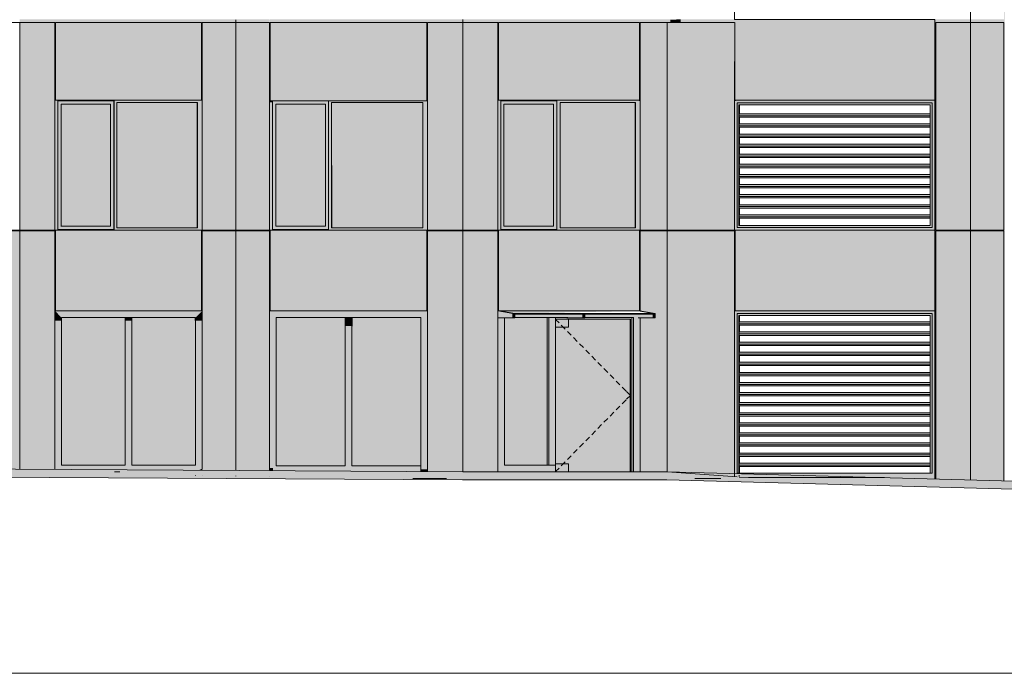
# Model space of a CAD drawing. Header units: millimetres. Extents: x 1036 to 193412, y -5275 to 5839817.
# Tile 22 of 104: x 67301 to 81945, y 3830 to 13548. Entities that reach past the tile are written whole.
import ezdxf

# ---------------------------------------------------------------- set-up
doc = ezdxf.new("R2010")
doc.units = ezdxf.units.MM
doc.layers.add('большой_dwg', color=7, linetype='Continuous', lineweight=9, true_color=0x767676)
doc.layers.add('Фасады_Рабочий Лист _2__3_АР-Стены_внешние__АР_Ном__пера__214', color=7, linetype='Continuous', lineweight=9, true_color=0xcccccc)
for name, color, linetype, lineweight in [('Тонкие линии', 7, 'Continuous', 9), ('Фасады_Рабочий Лист _2__3_0', 7, 'Continuous', 9), ('Фасады_Рабочий Лист _2__3_0_Ном__пера__1', 7, 'Continuous', 9), ('Фасады_Рабочий Лист _2__3_0_Ном__пера__120', 7, 'Continuous', 9)]:
    doc.layers.add(name, color=color, linetype=linetype, lineweight=lineweight)

# ---------------------------------------------------------------- blocks, each defined once
blk = doc.blocks.new('большой_dwg-21587658-Схема расположения расчетных фрагментов фасада корпуса 1')
at = {"layer": 'Фасады_Рабочий Лист _2__3_0', "true_color": 0xf9f9f9}
for points in [[(81940, 6691), (81949, 6691), (81949, 61358), (81940, 61358), (81940, 7816)], [(67455, 13508), (67763, 13508), (67763, 13553), (67301, 13553), (67301, 13508), (67453, 13508)], [(67835, 12353), (67835, 13508), (70006, 13508), (70006, 12353), (70015, 12353), (70015, 13508), (70514, 13508), (70513, 13553), (67763, 13553), (67763, 13508), (67826, 13508), (67826, 12353)], [(71015, 12353), (71022, 12353), (71022, 13508), (71015, 13508), (71015, 13232)], [(73890, 13508), (74382, 13508), (74382, 13553), (73890, 13553)], [(74412, 12353), (74422, 12353), (74422, 13508), (76980, 13508), (76980, 13553), (74382, 13553), (74382, 13508), (74412, 13508), (74412, 13232)], [(76527, 12353), (76527, 13508), (76520, 13508), (76520, 12353)], [(77130, 13508), (77130, 13553), (76980, 13549), (76980, 13508), (77077, 13508)], [(80254, 13508), (80911, 13508), (80911, 13553), (77130, 13553), (77130, 13508), (79873, 13508)], [(80911, 13508), (81440, 13508), (81440, 13553), (80911, 13553)], [(80925, 12353), (80925, 13508), (80911, 13508), (80911, 12353)], [(81440, 13508), (81940, 13508), (81940, 13553), (81440, 13553)], [(69942, 10453), (69942, 12318), (68748, 12318), (68748, 10453)], [(73297, 10453), (73297, 12318), (71942, 12318), (71942, 10453)], [(76454, 10453), (76454, 12318), (75337, 12318), (75337, 10453)], [(68651, 10478), (68651, 12293), (67916, 12293), (67916, 10478)], [(71847, 10478), (71847, 12293), (71111, 12293), (71111, 10478)], [(75240, 10478), (75240, 12293), (74503, 12293), (74503, 10478)], [(67301, 10410), (67763, 10410), (67763, 10420), (67301, 10420)], [(73364, 9220), (73364, 10418), (73356, 10418), (73356, 9220)], [(73900, 10410), (74382, 10410), (74382, 10420), (73890, 10420), (73890, 10410)], [(74422, 9220), (74422, 10418), (74415, 10418), (74415, 9220)], [(76527, 9218), (76527, 10410), (76520, 10410), (76520, 9219), (76527, 9218)], [(81440, 10410), (81440, 10420), (80925, 10420), (80925, 10410), (81429, 10410)], [(81949, 10410), (81949, 10420), (81440, 10420), (81440, 10410), (81941, 10410)], [(68871, 6925), (68871, 9118), (67924, 9118), (67926, 6925), (68232, 6925)], [(68969, 6925), (69916, 6925), (69916, 9118), (68969, 9118), (68969, 7816)], [(71113, 6915), (72141, 6915), (72141, 9118), (71113, 9118), (71113, 7047)], [(72310, 6915), (73268, 6915), (73268, 9118), (72240, 9118), (72240, 6915)], [(74666, 9179), (76497, 9218), (74443, 9218), (74637, 9185)], [(75144, 6925), (75144, 9118), (74511, 9114), (74511, 6925), (74897, 6925)], [(75222, 9169), (76722, 9169), (76722, 9179), (74666, 9179), (74666, 9169), (74897, 9169)], [(75464, 6825), (76380, 6825), (76380, 9098), (75464, 9098), (75464, 8978), (75272, 8978), (75272, 6945), (75464, 6945)]]:
    blk.add_hatch(color=7, dxfattribs=at).paths.add_polyline_path(points)
h = blk.add_hatch(color=7, dxfattribs=at)
h.paths.add_polyline_path([(73356, 12353), (73366, 12353), (73366, 13508), (73890, 13508), (73888, 13553), (71019, 13553), (71024, 13508), (73356, 13508), (73356, 12353)])
h.paths.add_polyline_path([(71022, 13508), (71015, 13553), (70514, 13553), (70515, 13508), (71015, 13508)])
at = {"layer": 'Фасады_Рабочий Лист _2__3_0', "true_color": 0xededed}
for points in [[(68748, 12318), (70015, 12318), (70015, 12353), (67826, 12353), (67826, 12318), (67870, 12318), (67870, 12343), (68704, 12343), (68704, 12318)], [(67826, 10453), (67870, 10453), (67870, 12318), (67826, 12318), (67826, 10478)], [(68651, 12293), (68700, 12293), (68700, 12343), (67870, 12343), (67870, 12293), (67916, 12293)], [(68748, 10453), (68748, 12318), (68704, 12318), (68704, 10453)], [(70015, 10453), (70015, 12318), (69946, 12318), (69946, 10453)], [(75337, 12318), (76527, 12318), (76527, 12353), (74412, 12353), (74412, 12318), (74457, 12318), (74457, 12343), (75292, 12343), (75292, 12318)], [(74457, 10453), (74457, 12318), (74412, 12318), (74412, 10453)], [(74503, 12293), (75288, 12293), (75288, 12343), (74457, 12343), (74457, 12293)], [(75337, 10453), (75337, 12318), (75292, 12318), (75292, 10453)], [(76527, 10453), (76527, 12318), (76458, 12318), (76458, 10453)], [(67870, 10478), (67915, 10478), (67915, 12293), (67870, 12293), (67870, 11426)], [(68651, 10478), (68700, 10478), (68700, 12293), (68651, 12293), (68651, 11426)], [(74502, 10478), (74502, 12293), (74457, 12293), (74457, 10478)], [(75240, 10478), (75288, 10478), (75288, 12293), (75240, 12293), (75240, 11426)], [(77999, 12119), (80841, 12119), (80841, 12148), (78002, 12148), (78001, 12137)], [(80841, 12098), (80841, 12119), (77999, 12119), (78001, 12098), (80254, 12098)], [(77999, 11969), (80841, 11969), (80841, 11998), (78002, 11998), (78001, 11987)], [(80841, 11948), (80841, 11969), (77999, 11969), (78001, 11948), (80254, 11948)], [(77999, 11819), (80841, 11819), (80841, 11848), (78002, 11848), (78001, 11837)], [(80841, 11798), (80841, 11819), (77999, 11819), (78001, 11798), (80254, 11798)], [(77999, 11669), (80841, 11669), (80841, 11698), (78002, 11698), (78001, 11687)], [(80841, 11648), (80841, 11669), (77999, 11669), (78001, 11648), (80254, 11648)], [(77999, 11519), (80841, 11519), (80841, 11548), (78002, 11548), (78001, 11537)], [(80841, 11498), (80841, 11519), (77999, 11519), (78001, 11498), (80254, 11498)], [(77999, 11369), (80841, 11369), (80841, 11398), (78002, 11398), (78001, 11387)], [(80841, 11348), (80841, 11369), (77999, 11369), (78001, 11348), (80254, 11348)], [(77999, 11219), (80841, 11219), (80841, 11248), (78002, 11248), (78001, 11237)], [(80841, 11198), (80841, 11219), (77999, 11219), (78001, 11198), (80254, 11198)], [(77999, 11069), (80841, 11069), (80841, 11098), (78002, 11098), (78001, 11087)], [(80841, 11048), (80841, 11069), (77999, 11069), (78001, 11048), (80254, 11048)], [(77999, 10919), (80841, 10919), (80841, 10948), (78002, 10948), (78001, 10937)], [(80841, 10898), (80841, 10919), (77999, 10919), (78001, 10898), (80254, 10898)], [(77999, 10769), (80841, 10769), (80841, 10798), (78002, 10798), (78001, 10787)], [(80841, 10748), (80841, 10769), (77999, 10769), (78001, 10748), (80254, 10748)], [(77999, 10619), (80841, 10619), (80841, 10648), (78002, 10648), (78001, 10637)], [(80841, 10598), (80841, 10619), (77999, 10619), (78001, 10598), (80254, 10598)], [(70007, 10418), (70015, 10420), (70015, 10453), (68704, 10453), (68700, 10428), (67870, 10428), (67870, 10453), (67826, 10453), (67827, 10418), (70006, 10418)], [(67870, 10428), (68700, 10428), (68700, 10478), (67870, 10478)], [(75288, 10418), (76527, 10420), (76527, 10453), (75292, 10453), (75288, 10428), (74457, 10428), (74457, 10453), (74412, 10453), (74415, 10418), (74457, 10418)], [(74503, 10428), (75288, 10428), (75288, 10478), (74457, 10478), (74457, 10428)], [(68232, 9118), (68232, 9218), (67826, 9218), (67924, 9118)], [(67826, 9075), (67924, 9075), (67924, 9118), (67826, 9218)], [(68920, 9118), (68920, 9218), (68232, 9218), (68232, 9118)], [(68871, 9075), (68969, 9075), (68969, 9118), (68871, 9118)], [(69416, 9118), (69416, 9218), (68920, 9218), (68920, 9118), (68969, 9118)], [(69916, 9118), (70015, 9218), (69416, 9218), (69416, 9118)], [(69916, 9075), (70015, 9075), (70015, 9218), (69916, 9118)], [(72240, 8992), (72246, 9118), (72240, 9118)], [(74412, 6825), (74511, 6925), (74511, 9114), (74412, 9114), (74412, 7816)], [(74637, 9179), (74637, 9185), (74637, 9179)], [(74666, 9114), (74666, 9118), (74666, 9179), (74637, 9179), (74637, 9114)], [(74666, 9118), (74897, 9118), (74897, 9169), (74666, 9169)], [(74897, 9118), (75222, 9118), (75222, 9169), (74897, 9169)], [(75173, 6925), (75272, 6925), (75272, 9118), (75173, 9118), (75173, 7816)], [(75222, 9118), (75455, 9118), (75455, 9169), (75222, 9169)], [(76383, 9098), (76403, 9118), (75272, 9118), (75272, 9098), (76380, 9098)], [(75464, 8978), (75464, 9098), (75272, 9098), (75272, 8978)], [(75678, 9114), (75708, 9118), (75708, 9169), (75678, 9169), (75678, 9117)], [(76084, 9118), (76084, 9169), (75708, 9169), (75708, 9118)], [(76084, 9118), (76428, 9118), (76479, 9169), (76084, 9169), (76084, 9137)], [(76403, 6825), (76403, 9118), (76383, 9098), (76383, 6825)], [(76428, 6825), (76527, 6825), (76527, 9114), (76498, 9114), (76498, 9169), (76479, 9169), (76428, 9118), (76428, 7816)], [(76722, 9179), (76722, 9185), (76722, 9179)], [(76752, 9114), (76752, 9179), (76722, 9179), (76722, 9114)], [(67924, 6860), (67924, 9075), (67826, 9075), (67826, 6861)], [(68969, 6925), (68969, 9075), (68871, 9075), (68871, 6925)], [(70015, 6875), (70015, 9075), (69916, 9075), (69916, 6925), (69962, 6901)], [(68232, 6858), (68232, 6925), (67924, 6925), (67924, 6860)], [(68969, 6854), (68969, 6925), (68232, 6925), (68232, 6858), (68871, 6855)], [(69416, 6851), (69416, 6925), (68969, 6925), (68969, 6854)], [(69962, 6848), (70015, 6875), (69916, 6925), (69416, 6925), (69416, 6851), (69916, 6848)], [(74412, 6825), (74897, 6825), (74897, 6925), (74511, 6925)], [(74897, 6825), (75272, 6825), (75272, 6925), (74897, 6925)], [(75272, 6825), (75464, 6825), (75464, 6945), (75272, 6945), (75272, 6925)], [(70015, 6848), (70015, 6875), (69962, 6848)]]:
    blk.add_hatch(color=7, dxfattribs=at).paths.add_polyline_path(points)
at = {"layer": 'Фасады_Рабочий Лист _2__3_0', "true_color": 0xe6e6e4}
for points in [[(71024, 12318), (71059, 12318), (71059, 12343), (71022, 12345), (71015, 12353), (71015, 12318)], [(71015, 10453), (71059, 10453), (71059, 12318), (71015, 12318), (71015, 11426)], [(71111, 12293), (71894, 12293), (71894, 12343), (71063, 12343), (71063, 12293)], [(71938, 12318), (73366, 12318), (73366, 12353), (73356, 12343), (71894, 12343), (71894, 12318)], [(71894, 10453), (71938, 10453), (71938, 12318), (71894, 12318), (71894, 10478)], [(73297, 10453), (73366, 10453), (73366, 12318), (73297, 12318), (73297, 11426)], [(78682, 12313), (78682, 12353), (77930, 12353), (77971, 12313), (78001, 12313)], [(77930, 10418), (77970, 10458), (77970, 12313), (77930, 12353), (77930, 10458)], [(78683, 12283), (78682, 12313), (77971, 12313), (78001, 12283), (78682, 12283)], [(77971, 10458), (78001, 10488), (78001, 12283), (77971, 12313), (77971, 10488)], [(78683, 12313), (79873, 12313), (79873, 12353), (78682, 12353), (78682, 12313)], [(79873, 12283), (79874, 12283), (79873, 12313), (78683, 12313), (78683, 12283)], [(79873, 12313), (80872, 12313), (80911, 12353), (79873, 12353)], [(80843, 12283), (80872, 12312), (79874, 12312), (79874, 12283), (80254, 12283)], [(80872, 10460), (80872, 12312), (80843, 12283), (80843, 10488)], [(80911, 10418), (80911, 12353), (80872, 12312), (80872, 10458)], [(71111, 10478), (71111, 12293), (71063, 12293), (71063, 10478)], [(71894, 10478), (71894, 12293), (71848, 12293), (71848, 10478)], [(71022, 10418), (73366, 10420), (73366, 10453), (71894, 10453), (71894, 10428), (71059, 10428), (71059, 10453), (71015, 10453), (71015, 10418)], [(71847, 10428), (71894, 10428), (71894, 10478), (71063, 10478), (71063, 10428), (71111, 10428)], [(77930, 10418), (78682, 10418), (78682, 10458), (77970, 10458)], [(77971, 10458), (78683, 10458), (78682, 10488), (78001, 10488)], [(79873, 10420), (79873, 10458), (78682, 10458), (78683, 10420)], [(79874, 10458), (79873, 10488), (78683, 10488), (78683, 10458), (79873, 10458)], [(79873, 10418), (80911, 10418), (80872, 10458), (79873, 10458)], [(79874, 10458), (80870, 10460), (80842, 10488), (79874, 10488)], [(71421, 9118), (71421, 9218), (71015, 9218), (71113, 9118)], [(71015, 8992), (71113, 8992), (71113, 9118), (71015, 9218)], [(72190, 9118), (72190, 9218), (71421, 9218), (71421, 9118)], [(72141, 8992), (72240, 8992), (72240, 9118), (72141, 9118)], [(72607, 9118), (72607, 9218), (72190, 9218), (72190, 9118), (72246, 9118)], [(72607, 9118), (73268, 9118), (73366, 9218), (72607, 9218)], [(73268, 8992), (73366, 8992), (73366, 9218), (73268, 9118)], [(77971, 9180), (78682, 9180), (78682, 9220), (77930, 9220), (77970, 9180)], [(77930, 6805), (77970, 6805), (77970, 9180), (77930, 9220), (77930, 7816)], [(78682, 9150), (78683, 9150), (78682, 9180), (77971, 9180), (78001, 9150)], [(77998, 6805), (77998, 9150), (77971, 9180), (77971, 6805)], [(78682, 9180), (79873, 9180), (79873, 9220), (78682, 9220)], [(79874, 9150), (79873, 9180), (78683, 9180), (78683, 9150), (79873, 9150)], [(79874, 9180), (80872, 9180), (80911, 9220), (79873, 9220), (79873, 9180)], [(80843, 9150), (80872, 9179), (79874, 9179), (79874, 9150), (80254, 9150)], [(80872, 6805), (80872, 9179), (80843, 9150), (80843, 6805)], [(80872, 6805), (80911, 6805), (80911, 9220), (80872, 9179), (80872, 7816)], [(71113, 6885), (71113, 8992), (71015, 8992), (71015, 6885), (71067, 6885)], [(72240, 6915), (72240, 8992), (72141, 8992), (72141, 6915)], [(73366, 6865), (73366, 8992), (73268, 8992), (73268, 6865)], [(80841, 9026), (80841, 9055), (78002, 9055), (77999, 9026), (80254, 9026)], [(80841, 9005), (80841, 9026), (77999, 9026), (78001, 9005), (80254, 9005)], [(80841, 8876), (80841, 8905), (78002, 8905), (77999, 8876), (80254, 8876)], [(80841, 8855), (80841, 8876), (77999, 8876), (78001, 8855), (80254, 8855)], [(80841, 8726), (80841, 8755), (78002, 8755), (77999, 8726), (80254, 8726)], [(80841, 8705), (80841, 8726), (77999, 8726), (78001, 8705), (80254, 8705)], [(80841, 8576), (80841, 8605), (78002, 8605), (77999, 8576), (80254, 8576)], [(80841, 8555), (80841, 8576), (77999, 8576), (78001, 8555), (80254, 8555)], [(80841, 8426), (80841, 8455), (78002, 8455), (77999, 8426), (80254, 8426)], [(80841, 8405), (80841, 8426), (77999, 8426), (78001, 8405), (80254, 8405)], [(77999, 8276), (80841, 8276), (80841, 8305), (78002, 8305)], [(80841, 8255), (80841, 8276), (77999, 8276), (78001, 8255), (80254, 8255)], [(77999, 8126), (80841, 8126), (80841, 8155), (78002, 8155)], [(80841, 8105), (80841, 8126), (77999, 8126), (78001, 8105), (80254, 8105)], [(80841, 7976), (80841, 8005), (78002, 8005), (77999, 7976), (80254, 7976)], [(80841, 7955), (80841, 7976), (77999, 7976), (78001, 7955), (80254, 7955)], [(80841, 7826), (80841, 7855), (78002, 7855), (77999, 7826), (80254, 7826)], [(80841, 7805), (80841, 7826), (77999, 7826), (78001, 7805), (80254, 7805)], [(80841, 7676), (80841, 7705), (78002, 7705), (77999, 7676), (80254, 7676)], [(80841, 7655), (80841, 7676), (77999, 7676), (78001, 7655), (80254, 7655)], [(80841, 7526), (80841, 7555), (78002, 7555), (77999, 7526), (80254, 7526)], [(80841, 7505), (80841, 7526), (77999, 7526), (78001, 7505), (80254, 7505)], [(77999, 7376), (80841, 7376), (80841, 7405), (78002, 7405)], [(80841, 7355), (80841, 7376), (77999, 7376), (78001, 7355), (80254, 7355)], [(77999, 7226), (80841, 7226), (80841, 7255), (78002, 7255)], [(80841, 7205), (80841, 7226), (77999, 7226), (78001, 7205), (80254, 7205)], [(80841, 7076), (80841, 7105), (78002, 7105), (77999, 7076), (80254, 7076)], [(80841, 7055), (80841, 7076), (77999, 7076), (78001, 7055), (80254, 7055)], [(71067, 6842), (71067, 6885), (71015, 6885), (71015, 6842)], [(71421, 6840), (71421, 6915), (71113, 6915), (71113, 6885), (71067, 6885), (71067, 6842), (71113, 6841)], [(72141, 6835), (72141, 6915), (71421, 6915), (71421, 6840)], [(72607, 6833), (72607, 6915), (72141, 6915), (72141, 6835), (72240, 6835)], [(73268, 6829), (73268, 6915), (72607, 6915), (72607, 6833)], [(80841, 6926), (80841, 6955), (78002, 6955), (77999, 6926), (80254, 6926)], [(80841, 6905), (80841, 6926), (77999, 6926), (78001, 6905), (80254, 6905)], [(73366, 6828), (73366, 6865), (73268, 6865), (73268, 6829)], [(80911, 6719), (80911, 6805), (77971, 6800), (77998, 6796), (80872, 6720)]]:
    blk.add_hatch(color=254, dxfattribs=at).paths.add_polyline_path(points)
at = {"layer": 'Фасады_Рабочий Лист _2__3_0', "true_color": 0xf8f8f8}
for points in [[(80925, 6718), (80925, 12353), (80911, 12353), (80911, 6718)], [(71015, 9218), (71022, 9218), (71022, 10410), (71015, 10410), (71015, 9621)], [(77077, 10410), (77130, 10410), (77130, 10420), (76980, 10420), (76980, 10410)], [(77130, 10410), (77940, 10410), (77940, 10420), (77130, 10418)], [(77930, 9220), (77940, 9220), (77940, 10410), (77930, 10410), (77930, 9621)]]:
    blk.add_hatch(color=7, dxfattribs=at).paths.add_polyline_path(points)
at = {"layer": 'Фасады_Рабочий Лист _2__3_0', "true_color": 0xededed}
h = blk.add_hatch(color=7, dxfattribs=at)
h.paths.add_polyline_path([(77998, 10488), (78001, 10612), (77999, 10618), (77999, 10578)])
h.paths.add_polyline_path([(77999, 10621), (78002, 10648), (78001, 10762), (77999, 10748), (77999, 10648)])
h.paths.add_polyline_path([(78000, 10775), (78002, 10798), (78000, 10798)])
h.paths.add_polyline_path([(78000, 10930), (78002, 10948), (78000, 10948)])
h.paths.add_polyline_path([(78001, 11085), (78002, 11098), (78001, 11098)])
at = {"layer": 'Фасады_Рабочий Лист _2__3_0', "true_color": 0xf9f9f9}
h = blk.add_hatch(color=7, dxfattribs=at)
h.paths.add_polyline_path([(67835, 9218), (70007, 9218), (70006, 9220), (67827, 9220), (67826, 10418), (67763, 10420), (67763, 10410), (67826, 10410), (67827, 9218)])
h.paths.add_polyline_path([(70015, 10410), (70514, 10410), (70514, 10420), (70007, 10420), (70007, 10410)])
at = {"layer": 'Фасады_Рабочий Лист _2__3_0', "true_color": 0xeeeeee}
for points in [[(67827, 9220), (67835, 9220), (67835, 10418), (67827, 10418), (67827, 9621)], [(70007, 9218), (70015, 9218), (70015, 10410), (70007, 10410), (70007, 9621)]]:
    blk.add_hatch(color=7, dxfattribs=at).paths.add_polyline_path(points)
at = {"layer": 'Фасады_Рабочий Лист _2__3_0', "true_color": 0xf9f9f9}
h = blk.add_hatch(color=7, dxfattribs=at)
h.paths.add_polyline_path([(71024, 9218), (73366, 9220), (73364, 9220), (71024, 9220), (71022, 9218)])
h.paths.add_polyline_path([(73366, 10410), (73890, 10410), (73890, 10420), (73366, 10420)])
h.paths.add_polyline_path([(71022, 10410), (71022, 10420), (70514, 10420), (70515, 10410), (71015, 10410)])
h = blk.add_hatch(color=7, dxfattribs=at)
h.paths.add_polyline_path([(74415, 9220), (74412, 10418), (74382, 10420), (74382, 10410), (74412, 10410), (74412, 9219)])
h.paths.add_polyline_path([(76497, 9218), (76497, 9220), (76497, 9218)])
h.paths.add_polyline_path([(76520, 10410), (76980, 10410), (76980, 10420), (76520, 10420)])
at = {"layer": 'Фасады_Рабочий Лист _2__3_0', "true_color": 0xe2e2e2}
for points in [[(69910, 9075), (69916, 9118), (69910, 9118)], [(74511, 9114), (74637, 9118), (74637, 9179), (74412, 9218), (74412, 9114), (74481, 9114)], [(75173, 6925), (75173, 9118), (75144, 9118), (75144, 6925)], [(75678, 9114), (75678, 9169), (75455, 9169), (75455, 9118), (75639, 9115)], [(76403, 6825), (76428, 6825), (76428, 9118), (76403, 9118), (76403, 7816)], [(76527, 9114), (76722, 9118), (76722, 9169), (76498, 9169), (76498, 9114)]]:
    blk.add_hatch(color=254, dxfattribs=at).paths.add_polyline_path(points)
at = {"layer": 'Фасады_Рабочий Лист _2__3_0', "true_color": 0xe6e6e4}
h = blk.add_hatch(color=254, dxfattribs=at)
h.paths.add_polyline_path([(77998, 6805), (78005, 6905), (77999, 6926), (77999, 6905)])
h.paths.add_polyline_path([(77999, 8126), (78002, 8155), (78005, 8255), (77999, 8276), (77999, 8155)])
h.paths.add_polyline_path([(77998, 6805), (78002, 7855), (78005, 7955), (77999, 7976), (78002, 8005), (78005, 8105), (77999, 8126), (78004, 9055), (78001, 9150), (77998, 9150), (77998, 6926)])
h.paths.add_polyline_path([(77999, 7076), (78002, 7105), (78005, 7205), (77999, 7226), (77999, 7105)])
h.paths.add_polyline_path([(77999, 6926), (78002, 6955), (78005, 7055), (77999, 7076), (77999, 6955)])
h.paths.add_polyline_path([(77999, 7226), (78002, 7255), (78005, 7355), (77999, 7376), (77999, 7255)])
h.paths.add_polyline_path([(77999, 7676), (78002, 7705), (78002, 7816), (77999, 7816), (77999, 7705)])
h.paths.add_polyline_path([(77999, 7526), (78002, 7555), (78005, 7655), (77999, 7676), (77999, 7555)])
h.paths.add_polyline_path([(77999, 7376), (78002, 7405), (78005, 7505), (77999, 7526), (77999, 7405)])
h.paths.add_polyline_path([(77999, 8276), (78002, 8305), (78005, 8405), (77999, 8426), (77999, 8305)])
h.paths.add_polyline_path([(77999, 8576), (78002, 8605), (78005, 8705), (77999, 8726), (77999, 8605)])
h.paths.add_polyline_path([(77999, 8426), (78002, 8455), (78005, 8555), (77999, 8576), (77999, 8455)])
at = {"layer": 'Фасады_Рабочий Лист _2__3_0', "true_color": 0xe6e2e2}
h = blk.add_hatch(color=254, dxfattribs=at)
h.paths.add_polyline_path([(92983, 6405), (92750, 6425), (91329, 6425), (89907, 6525), (88127, 6526), (76930, 6825), (76928, 6705), (88265, 6405), (89903, 6405), (91330, 6305), (92795, 6305), (92983, 6285)])
h.paths.add_polyline_path([(105348, 6004), (106331, 6004), (106331, 6124), (105297, 6126), (94344, 6405), (92983, 6405), (92983, 6285), (94405, 6285), (105346, 6005)])
h.paths.add_polyline_path([(73889, 6705), (76928, 6705), (76930, 6825), (73268, 6829), (58082, 6918), (58082, 6798), (73366, 6708)])
at = {"layer": 'Фасады_Рабочий Лист _2__3_АР-Стены_внешние__АР_Ном__пера__214', "true_color": 0xf9f9f9}
for points in [[(67455, 10420), (67455, 13508), (67301, 13508), (67301, 10420)], [(67455, 10420), (67826, 10420), (67826, 13508), (67455, 13508), (67455, 11426)], [(70006, 12353), (70006, 13508), (67835, 13508), (67835, 12353)], [(70515, 10420), (70515, 13508), (70015, 13508), (70015, 10420)], [(70515, 10420), (71015, 10420), (71015, 13508), (70515, 13508), (70515, 11426)], [(73356, 12343), (73356, 13508), (71024, 13508), (71024, 12343)], [(73890, 10420), (73890, 13508), (73366, 13508), (73366, 10420)], [(74054, 10420), (74054, 13508), (73890, 13508), (73890, 10420), (73900, 10420)], [(74412, 10420), (74412, 13508), (74054, 13508), (74054, 10420)], [(76520, 12353), (76520, 13508), (74422, 13508), (74422, 12353)], [(76930, 10420), (76930, 13508), (76527, 13508), (76527, 10420)], [(76930, 10420), (76980, 10420), (76980, 13508), (76930, 13508), (76930, 11426)], [(76980, 10420), (77930, 10420), (77930, 13508), (76980, 13508), (76980, 11426)], [(77936, 12353), (80911, 12353), (80911, 13508), (77936, 13508), (77936, 13232)], [(80925, 10420), (81429, 10420), (81429, 13508), (80925, 13508), (80925, 11426)], [(81440, 10420), (81628, 10420), (81628, 13508), (81429, 13508), (81429, 10420)], [(81940, 10420), (81940, 13508), (81628, 13508), (81628, 10420), (81842, 10420)], [(67301, 6864), (67301, 10410), (66777, 10410), (66777, 6867)], [(67455, 6863), (67455, 10410), (67301, 10410), (67301, 6864)], [(67826, 6861), (67826, 10410), (67455, 10410), (67455, 6863)], [(67835, 9220), (70006, 9220), (70006, 10418), (67835, 10418), (67835, 9621)], [(70515, 6845), (70515, 10410), (70015, 10410), (70015, 6848)], [(71014, 6842), (71014, 10410), (70515, 10410), (70515, 6845), (70724, 6844)], [(71024, 9220), (73356, 9220), (73356, 10420), (71024, 10418), (71024, 9621)], [(73890, 6825), (73890, 10410), (73366, 10410), (73366, 6830)], [(73890, 6825), (74054, 6825), (74054, 10410), (73890, 10410), (73890, 7816)], [(74412, 6825), (74412, 10410), (74054, 10410), (74054, 6825)], [(76518, 9220), (76518, 10418), (74422, 10418), (74422, 9220), (75489, 9220)], [(76527, 6825), (76930, 6825), (76930, 10410), (76527, 10410), (76527, 9218), (76752, 9179), (76752, 9114), (76527, 9114), (76527, 7816)], [(77930, 6798), (77930, 10410), (76930, 10410), (76930, 6825), (77690, 6805)], [(80254, 9220), (80911, 9220), (80911, 10418), (77940, 10418), (77940, 9220), (79873, 9220)], [(81429, 6705), (81429, 10410), (80925, 10410), (80925, 6718)], [(81628, 6699), (81628, 10410), (81429, 10410), (81429, 6705)], [(81940, 6691), (81940, 10410), (81628, 10410), (81628, 6699), (81842, 6694)]]:
    blk.add_hatch(color=7, dxfattribs=at).paths.add_polyline_path(points)
at = {"layer": 'Фасады_Рабочий Лист _2__3_0_Ном__пера__1', "color": 253, "true_color": 0xaaaaaa, "flags": 128}
blk.add_lwpolyline([(106331, 6124), (105350, 6124), (94406, 6405), (92983, 6405), (92800, 6425), (91329, 6425), (89907, 6525), (88165, 6525), (76930, 6825), (73890, 6825), (58082, 6918)], dxfattribs=at)
blk.add_lwpolyline([(106331, 6004), (105348, 6004), (94405, 6285), (93079, 6285), (92795, 6305), (91325, 6305), (89903, 6405), (88163, 6405), (76928, 6705), (73889, 6705), (58082, 6798), (73889, 6705), (76928, 6705), (88163, 6405), (89903, 6405), (91325, 6305), (92795, 6305), (92983, 6285), (94405, 6285), (105348, 6004)], close=True, dxfattribs=at)
at = {"layer": 'Фасады_Рабочий Лист _2__3_0_Ном__пера__120', "color": 253, "true_color": 0xaaaaaa}
for p, q in [((73890, 13508), (73890, 13553)), ((76520, 13508), (76520, 12353)), ((68704, 12343), (67870, 12343)), ((69942, 10453), (69942, 12318)), ((74457, 12343), (75292, 12343)), ((76454, 10453), (76454, 12318)), ((76518, 12353), (76518, 12343)), ((77971, 12313), (77971, 10458)), ((77998, 10488), (77998, 12283)), ((78005, 12148), (78005, 12283)), ((78005, 11998), (78005, 12098)), ((78005, 11848), (78005, 11948)), ((78005, 11698), (78005, 11798)), ((78005, 11548), (78005, 11648)), ((78005, 11398), (78005, 11498)), ((78005, 11248), (78005, 11348)), ((78005, 11098), (78005, 11198)), ((78005, 10948), (78005, 11048)), ((78005, 10798), (78005, 10898)), ((78005, 10648), (78005, 10748)), ((78005, 10488), (78005, 10598)), ((67835, 9220), (67835, 10418)), ((70015, 10420), (70015, 10418)), ((70514, 10420), (70514, 10410)), ((70515, 10410), (70515, 6845)), ((71015, 10420), (71015, 10418)), ((73890, 10410), (73890, 10420)), ((70007, 9218), (67826, 9218)), ((69950, 9218), (69950, 9218)), ((71077, 9218), (71077, 9218)), ((74412, 9218), (74412, 6825)), ((74422, 9220), (74415, 9220)), ((76497, 9218), (74443, 9218)), ((74637, 9114), (74637, 9179)), ((74666, 9169), (76722, 9169)), ((75144, 9118), (75144, 6925)), ((75173, 6925), (75173, 9118)), ((75455, 9118), (75272, 9118)), ((75272, 9092), (75322, 9041)), ((75678, 9114), (75678, 9169)), ((76380, 6825), (76380, 9098)), ((76403, 6825), (76403, 9118)), ((76497, 9218), (76497, 9219)), ((76527, 6825), (76527, 9114)), ((76722, 9114), (76722, 9179)), ((77930, 6755), (77930, 9220)), ((77971, 9180), (77971, 6805)), ((78005, 9055), (78005, 9150)), ((80843, 6805), (80843, 9150)), ((78005, 8905), (78005, 9005)), ((75447, 8914), (75503, 8857)), ((75538, 8821), (75593, 8765)), ((78005, 8755), (78005, 8855)), ((75628, 8729), (75684, 8672)), ((78005, 8605), (78005, 8705)), ((75719, 8637), (75775, 8580)), ((75810, 8545), (75865, 8488)), ((78005, 8455), (78005, 8555)), ((75900, 8453), (75956, 8396)), ((75991, 8360), (76047, 8304)), ((78005, 8305), (78005, 8405)), ((76082, 8268), (76137, 8212)), ((78005, 8155), (78005, 8255)), ((76172, 8176), (76228, 8119)), ((76263, 8084), (76319, 8027)), ((78005, 8005), (78005, 8105)), ((78005, 7855), (78005, 7955)), ((76172, 7747), (76228, 7803)), ((76263, 7839), (76319, 7896)), ((78005, 7705), (78005, 7805)), ((75991, 7562), (76047, 7619)), ((76082, 7655), (76137, 7711)), ((78005, 7555), (78005, 7655)), ((75900, 7470), (75956, 7527)), ((78005, 7405), (78005, 7505)), ((75719, 7286), (75775, 7343)), ((75810, 7378), (75865, 7435)), ((78005, 7255), (78005, 7355)), ((75628, 7194), (75684, 7250)), ((78005, 7105), (78005, 7205)), ((75447, 7009), (75503, 7066)), ((75538, 7101), (75593, 7158)), ((78005, 6955), (78005, 7055)), ((67826, 6887), (67826, 6905)), ((75272, 6825), (75272, 6925)), ((78005, 6805), (78005, 6905)), ((68713, 6825), (68790, 6825)), ((70015, 6772), (70015, 6771)), ((70515, 6764), (70515, 6763)), ((71015, 6755), (71015, 6756)), ((75272, 6831), (75322, 6882)), ((78001, 6755), (77999, 6776)), ((78152, 6740), (78000, 6747)), ((80162, 6740), (78138, 6740)), ((73147, 6725), (73651, 6725)), ((77343, 6725), (77728, 6725))]:
    blk.add_line(p, q, dxfattribs=at)
at = {"layer": 'Фасады_Рабочий Лист _2__3_0_Ном__пера__120', "color": 253, "true_color": 0xaaaaaa, "flags": 128}
for points in [[(81440, 6705), (81440, 10410), (81440, 10420), (81440, 13508), (81440, 13557), (81440, 16687), (81440, 16692), (81440, 19814), (81440, 19821), (81440, 22948), (81440, 22958), (81440, 26088), (81440, 26093), (81440, 29223)], [(80911, 10418), (80911, 12353), (80911, 13553), (79873, 13553), (78682, 13553), (77930, 13553), (77930, 15488)], [(67301, 13508), (66777, 13508), (66777, 12353)], [(67826, 12353), (67826, 13508), (67455, 13508), (67301, 13508), (67301, 10420)], [(70006, 12353), (70006, 13508), (67835, 13508), (67835, 12353)], [(71015, 12353), (71015, 13508), (70515, 13508), (70015, 13508), (70015, 12353)], [(71022, 10418), (71022, 10420), (71015, 10420), (70515, 10420), (70515, 13548)], [(73356, 12343), (71024, 12343), (71024, 13508), (73356, 13508), (73356, 12343)], [(73890, 13508), (73366, 13508), (73366, 12353)], [(74412, 12353), (74412, 13508), (74054, 13508), (73890, 13508), (73890, 10420)], [(74422, 12353), (74422, 13508), (76518, 13508)], [(77930, 13508), (76980, 13508), (76930, 13508), (76527, 13508), (76527, 12353)], [(76980, 10410), (76980, 10420), (76930, 10420), (76930, 13508)], [(77936, 13508), (77936, 12353), (77936, 13508), (77930, 12353), (77940, 12353), (78682, 12353), (79873, 12353), (80902, 12353)], [(81940, 10420), (81628, 10420), (81429, 10420), (80925, 10420), (80925, 13508), (81429, 13508), (81628, 13508), (81940, 13508), (81940, 10420)], [(70015, 12318), (70015, 12353), (67826, 12353), (67826, 12318), (67826, 10453), (67826, 10418), (70015, 10418), (70015, 10453), (70015, 12318)], [(67870, 10428), (67870, 10453), (67870, 12318), (67870, 12343), (68704, 12343), (68704, 12318), (68704, 10453), (68704, 10428), (67870, 10428)], [(68700, 10428), (68700, 10478), (68700, 12293), (68700, 12343)], [(69946, 10453), (68748, 10453), (68748, 12318), (69946, 12318), (69946, 10453)], [(71024, 12353), (71015, 12353), (71015, 12318), (71015, 10453), (71015, 10418), (71024, 10418)], [(71894, 12343), (71894, 12318), (71894, 10453), (71894, 10428), (71059, 10428), (71059, 10453), (71059, 12318), (71059, 12343)], [(71063, 12343), (71063, 12293), (71063, 10478), (71063, 10428)], [(71938, 12318), (73297, 12318), (73297, 10453), (71938, 10453), (71938, 12318), (71942, 10453)], [(73356, 10418), (73366, 10418), (73366, 10453), (73366, 12318), (73366, 12353), (73356, 12353)], [(76527, 12318), (76527, 12353), (74412, 12353), (74412, 12318), (74412, 10453), (74412, 10418), (76527, 10418), (76527, 10453), (76527, 12318)], [(74457, 10428), (74457, 10453), (74457, 12318), (74457, 12343), (75292, 12343), (75292, 12318), (75292, 10453), (75292, 10428), (74457, 10428)], [(75288, 10428), (75288, 10478), (75288, 12293), (75288, 12343)], [(76458, 10453), (75337, 10453), (75337, 12318), (76458, 12318), (76458, 10453)], [(76980, 10420), (77930, 10420), (77930, 10418), (77930, 12353)], [(80911, 12353), (80902, 12353), (77940, 12353), (77940, 12343)], [(79873, 12313), (78682, 12313), (77970, 12313), (77970, 10458), (78682, 10458), (79873, 10458), (80872, 10458), (80872, 12313), (79873, 12313)], [(67915, 10478), (67916, 10478), (68651, 10478), (68651, 12293), (67916, 12293), (67916, 10478), (67916, 12293)], [(71111, 10478), (71847, 10478), (71847, 12293), (71111, 12293), (71111, 10478)], [(71847, 12293), (71848, 12293), (71848, 10478), (71847, 10478)], [(74502, 10478), (74503, 10478), (75240, 10478), (75240, 12293), (74503, 12293), (74503, 10478), (74503, 12293)], [(80841, 10488), (77998, 10488), (77998, 12283), (80841, 12283), (80841, 10488), (80843, 10488), (80843, 12283)], [(80841, 12148), (78002, 12148), (77999, 12119), (80841, 12119)], [(80841, 12098), (78001, 12098), (77999, 12119)], [(80841, 11998), (78002, 11998), (77999, 11969), (80841, 11969)], [(80841, 11948), (78001, 11948), (77999, 11969)], [(80841, 11848), (78002, 11848), (77999, 11819), (80841, 11819)], [(80841, 11798), (78001, 11798), (77999, 11819)], [(80841, 11698), (78002, 11698), (77999, 11669), (80841, 11669)], [(80841, 11648), (78001, 11648), (77999, 11669)], [(80841, 11548), (78002, 11548), (77999, 11519), (80841, 11519)], [(80841, 11498), (78001, 11498), (77999, 11519)], [(80841, 11398), (78002, 11398), (77999, 11369), (80841, 11369)], [(80841, 11348), (78001, 11348), (77999, 11369)], [(80841, 11248), (78002, 11248), (77999, 11219), (80841, 11219)], [(80841, 11198), (78001, 11198), (77999, 11219)], [(80841, 11098), (78002, 11098), (77999, 11069), (80841, 11069)], [(80841, 11048), (78001, 11048), (77999, 11069)], [(80841, 10948), (78002, 10948), (77999, 10919), (80841, 10919)], [(80841, 10898), (78001, 10898), (77999, 10919)], [(80841, 10798), (78002, 10798), (77999, 10769), (80841, 10769)], [(80841, 10748), (78001, 10748), (77999, 10769)], [(80841, 10648), (78002, 10648), (77999, 10619), (80841, 10619)], [(80841, 10598), (78001, 10598), (77999, 10619)], [(67826, 10418), (67826, 10420), (67455, 10420), (67301, 10420), (66777, 10420), (66777, 10418)], [(67301, 10410), (66777, 10410), (66777, 9218), (66777, 9159), (66777, 6867)], [(67301, 6864), (67301, 10410), (67455, 10410), (67826, 10410), (67826, 9218), (68232, 9218), (68920, 9218), (69416, 9218), (70015, 9218)], [(70006, 10418), (70006, 9220), (67835, 9220), (67827, 9220)], [(70515, 10420), (70015, 10420), (70007, 10420), (70007, 10418)], [(70015, 10410), (70007, 10410), (70007, 9218)], [(71015, 10410), (70515, 10410), (70015, 10410), (70015, 9218), (70015, 9075), (70015, 6875), (70015, 6864)], [(71022, 9218), (71022, 10410), (71015, 10410), (71015, 9218), (71421, 9218), (72190, 9218), (72607, 9218), (73366, 9218)], [(73356, 9220), (71024, 9220), (71024, 10420), (73356, 10420), (73356, 9220), (73364, 9220)], [(74412, 10418), (74412, 10420), (74054, 10420), (73890, 10420), (73366, 10420), (73366, 10418)], [(73890, 10410), (73366, 10410), (73366, 9218), (73366, 8992), (73366, 6865), (73366, 6830)], [(76930, 6825), (76428, 6825), (75272, 6825), (74412, 6825), (73890, 6825), (73890, 10410), (74054, 10410), (74412, 10410), (74412, 9218), (74412, 6825)], [(74422, 10418), (74422, 9220), (75455, 9220)], [(75477, 9220), (75485, 9220), (76518, 9220), (76518, 10418), (76518, 10420), (76472, 10420)], [(76930, 10420), (76527, 10420), (76527, 10418)], [(76930, 10410), (76527, 10410), (76527, 9218)], [(77970, 6753), (76930, 6825), (76930, 10410), (77930, 10410), (77930, 9220), (78682, 9220)], [(77930, 10418), (77940, 10418), (77940, 9220), (80902, 9220), (80911, 9220), (80911, 6719)], [(80911, 9218), (80911, 10418), (80902, 10418), (79873, 10418), (78682, 10418), (77940, 10418)], [(81940, 6691), (81940, 10410), (81628, 10410), (81429, 10410), (80925, 10410), (80925, 6718)], [(67826, 6861), (67826, 9075), (67826, 9218)], [(68871, 9118), (68871, 9075), (68871, 6925), (68232, 6925), (67924, 6925), (67924, 9075), (67924, 9118), (68232, 9118), (68871, 9118), (68920, 9118), (68969, 9118), (69416, 9118), (69916, 9118)], [(69910, 9075), (69910, 9118), (69916, 9075), (69916, 6925), (68969, 6925), (69416, 6925)], [(68969, 6955), (68969, 6925), (68969, 9075), (68969, 9118)], [(71015, 6854), (71015, 6885), (71015, 8992), (71015, 9218)], [(73366, 9218), (71022, 9218), (71022, 9218)], [(72141, 9118), (71421, 9118), (71113, 9118), (71113, 8992), (71113, 6915), (71421, 6915), (72141, 6915), (72141, 8992), (72141, 9118), (72190, 9118), (72240, 9118), (72607, 9118), (73268, 9118), (73268, 8992), (73268, 6915), (73268, 6865), (73268, 6831)], [(72246, 9118), (72246, 8992), (72240, 9118)], [(74412, 9219), (74441, 9219), (74666, 9179), (74666, 9114), (74637, 9114), (74412, 9114)], [(74666, 9179), (74637, 9179), (74412, 9218)], [(76498, 9218), (76084, 9218), (75222, 9218), (74897, 9218), (74445, 9218)], [(74511, 9114), (74511, 6925), (74897, 6925), (75173, 6925), (75272, 6925), (75272, 9118), (75222, 9118), (75173, 9118), (74897, 9118), (74666, 9118)], [(74666, 9179), (76752, 9179), (76752, 9170)], [(75272, 8978), (75464, 8978), (75464, 9098), (75272, 9098)], [(75708, 9169), (75708, 9114), (75678, 9114), (75438, 9114), (75438, 9118)], [(75464, 9098), (76383, 9098), (76383, 6825)], [(76428, 6825), (76428, 9118), (76084, 9118), (75708, 9118)], [(76752, 9179), (76722, 9179), (76497, 9219), (76526, 9219), (76752, 9179), (76752, 9114), (76722, 9114), (76498, 9114)], [(77970, 6805), (77970, 9180), (78682, 9180), (79873, 9180), (80872, 9180), (80872, 6805), (77970, 6805)], [(77998, 9105), (77998, 6805), (77998, 9150), (80841, 9150), (80841, 6805)], [(78682, 9220), (79873, 9220), (80911, 9220)], [(72240, 8992), (72240, 6915), (72607, 6915), (73268, 6915)], [(75356, 9006), (75384, 8978), (75412, 8949)], [(80841, 9055), (78002, 9055), (77999, 9026), (80841, 9026)], [(80841, 9005), (78001, 9005), (77999, 9026)], [(80841, 8905), (78002, 8905), (77999, 8876), (80841, 8876)], [(80841, 8855), (78001, 8855), (77999, 8876)], [(80841, 8755), (78002, 8755), (77999, 8726), (80841, 8726)], [(80841, 8705), (78001, 8705), (77999, 8726)], [(80841, 8605), (78002, 8605), (77999, 8576), (80841, 8576)], [(80841, 8555), (78001, 8555), (77999, 8576)], [(80841, 8455), (78002, 8455), (77999, 8426), (80841, 8426)], [(80841, 8405), (78001, 8405), (77999, 8426)], [(80841, 8305), (78002, 8305), (77999, 8276), (80841, 8276)], [(80841, 8255), (78001, 8255), (77999, 8276)], [(80841, 8155), (78002, 8155), (77999, 8126), (80841, 8126)], [(80841, 8105), (78001, 8105), (77999, 8126)], [(76327, 7905), (76383, 7961), (76327, 8018)], [(80841, 8005), (78002, 8005), (77999, 7976), (80841, 7976)], [(80841, 7955), (78001, 7955), (77999, 7976)], [(80841, 7855), (78002, 7855), (77999, 7826), (80841, 7826)], [(80841, 7805), (78001, 7805), (77999, 7826)], [(80841, 7705), (78002, 7705), (77999, 7676), (80841, 7676)], [(80841, 7655), (78001, 7655), (77999, 7676)], [(80841, 7555), (78002, 7555), (77999, 7526), (80841, 7526)], [(80841, 7505), (78001, 7505), (77999, 7526)], [(80841, 7405), (78002, 7405), (77999, 7376), (80841, 7376)], [(80841, 7355), (78001, 7355), (77999, 7376)], [(80841, 7255), (78002, 7255), (77999, 7226), (80841, 7226)], [(80841, 7205), (78001, 7205), (77999, 7226)], [(80841, 7105), (78002, 7105), (77999, 7076), (80841, 7076)], [(80841, 7055), (78001, 7055), (77999, 7076)], [(75464, 6825), (75464, 6945), (75272, 6945)], [(75356, 6917), (75384, 6945), (75412, 6974)], [(80841, 6955), (78002, 6955), (77999, 6926), (80841, 6926)], [(80841, 6905), (78001, 6905), (77999, 6926)], [(69910, 6773), (69910, 6773), (69916, 6773)]]:
    blk.add_lwpolyline(points, dxfattribs=at)

msp = doc.modelspace()

# ---------------------------------------------------------------- linework, layer by layer
at = {"layer": 'Тонкие линии', "color": 7, "true_color": 0xffffff}
msp.add_line((106426, 3830), (1677, 3830), dxfattribs=at)

# ---------------------------------------------------------------- block references
at = {"layer": 'большой_dwg', "color": 253, "true_color": 0xaaaaaa}
msp.add_blockref('большой_dwg-21587658-Схема расположения расчетных фрагментов фасада корпуса 1', (0, 0), dxfattribs=at)

doc.saveas('drawing.dxf')
